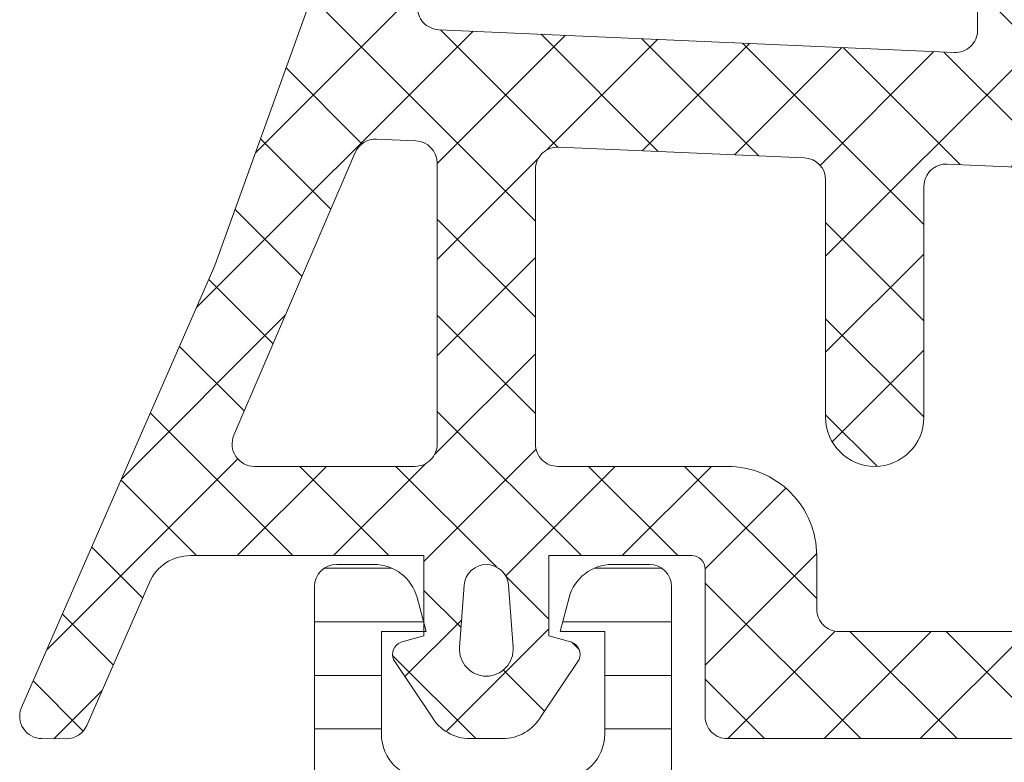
# Model space of a CAD drawing. Header units: millimetres. Extents: x 144573 to 336993, y 74252 to 247042.
# Tile 83 of 256: x 146744 to 146766, y 190091 to 190108. Entities that reach past the tile are written whole.
import ezdxf

# ---------------------------------------------------------------- set-up
doc = ezdxf.new("R2010")
doc.units = ezdxf.units.MM
doc.layers.add('FASÁDA DETAILNÍ', color=255, linetype='Continuous', lineweight=0)
pattern_1 = [(135, (147661.4800355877, 196355.2586091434), (-1.077630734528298, -1.077630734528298), []), (225, (147661.4800355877, 196355.2586091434), (1.077630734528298, -1.077630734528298), [])]

msp = doc.modelspace()

# ---------------------------------------------------------------- hatches: boundary and pattern name
at = {"layer": 'FASÁDA DETAILNÍ'}
h = msp.add_hatch(dxfattribs=at)
h.set_pattern_fill('ANSI37', color=256, scale=0.48, angle=90, style=0)
h.set_pattern_definition(pattern_1)
edge = h.paths.add_edge_path(flags=16)
edge.add_line((146755.2606767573, 190095.0942249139), (146755.3604207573, 190093.7013709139))
edge.add_arc((146754.7619538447, 190093.6585134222), 0.5999995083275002, -90.00000835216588, 4.096080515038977, ccw=False)
edge.add_arc((146754.7619536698, 190093.6585134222), 0.5999995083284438, 175.9039194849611, 270.0000083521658, ccw=False)
edge.add_line((146754.1634867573, 190093.7013709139), (146754.2632307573, 190095.0942249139))
edge.add_arc((146754.7619537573, 190095.0585104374), 0.500000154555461, 4.096064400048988, 175.9039355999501, ccw=False)
edge = h.paths.add_edge_path(flags=16)
edge.add_arc((146753.1619571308, 190098.2585185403), 0.4999996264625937, -90.00004280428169, 4.28042947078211e-05, ccw=False)
edge.add_line((146753.1619567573, 190097.7585189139), (146749.5682717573, 190097.7585189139))
edge.add_arc((146749.5682717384, 190098.2585192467), 0.5000003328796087, 156.7819733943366, 270.0000021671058, ccw=False)
edge.add_line((146749.1087657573, 190098.4556349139), (146751.8246437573, 190104.7867369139))
edge.add_arc((146752.2841491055, 190104.5896209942), 0.4999998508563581, 87.49988936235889, 156.7819182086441, ccw=False)
edge.add_line((146752.3059597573, 190105.0891449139), (146753.1837667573, 190105.0508189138))
edge.add_arc((146753.161957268, 190104.5512953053), 0.4999994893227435, -4.4856929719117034e-05, 87.50002088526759, ccw=False)
edge.add_line((146753.6619567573, 190104.5512949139), (146753.6619567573, 190098.2585189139))
edge = h.paths.add_edge_path(flags=16)
edge.add_line((146778.7158757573, 190103.6666809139), (146782.8645457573, 190094.7698279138))
edge.add_arc((146782.4113920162, 190094.5585187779), 0.4999998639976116, -90.00002967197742, 25.000007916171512, ccw=False)
edge.add_line((146782.4113917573, 190094.0585189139), (146773.0619567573, 190094.0585189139))
edge.add_arc((146773.0619563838, 190094.5585185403), 0.49999962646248, 179.9999571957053, 270.0000428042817, ccw=False)
edge.add_line((146772.5619567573, 190094.5585189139), (146772.5619567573, 190103.6824419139))
edge.add_arc((146773.0619568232, 190103.6824417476), 0.5000000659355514, 87.49997275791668, 179.999980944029, ccw=False)
edge.add_line((146773.0837667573, 190104.1819659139), (146778.2845307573, 190103.9548959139))
edge.add_arc((146778.2627210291, 190103.455370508), 0.500001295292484, 25.000091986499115, 87.50000252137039, ccw=False)
edge = h.paths.add_edge_path(flags=16)
edge.add_arc((146769.8619571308, 190094.5585185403), 0.4999996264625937, -90.00004280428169, 4.28042947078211e-05, ccw=False)
edge.add_line((146769.8619567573, 190094.0585189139), (146762.6619567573, 190094.0585189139))
edge.add_arc((146762.6619563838, 190094.5585185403), 0.49999962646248, 179.9999571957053, 270.0000428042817, ccw=False)
edge.add_line((146762.1619567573, 190094.5585189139), (146762.1619567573, 190095.7585189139))
edge.add_arc((146760.1619582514, 190095.758520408), 1.999998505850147, 359.9999571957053, 450.0000428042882)
edge.add_line((146760.1619567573, 190097.7585189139), (146756.3619567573, 190097.7585189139))
edge.add_arc((146756.3619563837, 190098.2585185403), 0.49999962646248, 179.9999571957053, 270.0000428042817, ccw=False)
edge.add_line((146755.8619567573, 190098.2585189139), (146755.8619567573, 190104.4115799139))
edge.add_arc((146756.3619568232, 190104.4115797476), 0.5000000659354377, 87.49997275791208, 179.9999809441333, ccw=False)
edge.add_line((146756.3837667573, 190104.9111039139), (146761.8837667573, 190104.6709689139))
edge.add_arc((146761.861957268, 190104.1714453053), 0.4999994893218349, -4.4857033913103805e-05, 87.50002088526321, ccw=False)
edge.add_line((146762.3619567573, 190104.1714449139), (146762.3619567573, 190098.8585189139))
edge.add_arc((146763.4619567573, 190098.8585189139), 1.100000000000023, 180, 360)
edge.add_line((146764.5619567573, 190098.8585189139), (146764.5619567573, 190104.0317299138))
edge.add_arc((146765.0619568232, 190104.0317297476), 0.5000000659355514, 87.49997275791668, 179.999980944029, ccw=False)
edge.add_line((146765.0837667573, 190104.5312539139), (146769.8837667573, 190104.3216809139))
edge.add_arc((146769.861957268, 190103.8221573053), 0.4999994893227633, -4.4857033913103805e-05, 87.50002088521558, ccw=False)
edge.add_line((146770.3619567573, 190103.8221569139), (146770.3619567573, 190094.5585189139))
edge = h.paths.add_edge_path()
edge.add_line((146785.0750097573, 190095.9449759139), (146780.9771607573, 190104.7328419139))
edge.add_ellipse((146778.2582353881, 190103.4649844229), major_axis=(-3.000002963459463, 0), ratio=1, start_angle=205.0000306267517, end_angle=267.4999411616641)
edge.add_line((146778.3890967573, 190106.4621319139), (146777.7401467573, 190106.4904659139))
edge.add_ellipse((146777.7619562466, 190106.9899895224), major_axis=(-0.4999994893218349, 0), ratio=1, start_angle=-4.4857033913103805e-05, end_angle=87.50002088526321, ccw=False)
edge.add_line((146777.2619567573, 190106.9899899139), (146777.2619567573, 190107.9585189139))
edge.add_ellipse((146777.161956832, 190107.9585189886), major_axis=(-0.09999992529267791, 0), ratio=1, start_angle=179.9999571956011, end_angle=270.0000428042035)
edge.add_line((146777.1619567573, 190108.0585189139), (146776.5619567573, 190108.0585189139))
edge.add_ellipse((146776.5619566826, 190107.9585189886), major_axis=(-0.09999992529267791, 0), ratio=1, start_angle=-90.00004280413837, end_angle=4.280439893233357e-05)
edge.add_line((146776.4619567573, 190107.9585189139), (146776.4619567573, 190107.0554809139))
edge.add_ellipse((146775.9619566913, 190107.0554810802), major_axis=(-0.5000000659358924, 0), ratio=1, start_angle=87.49997275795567, end_angle=179.9999809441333, ccw=False)
edge.add_line((146775.9401467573, 190106.5559569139), (146767.0398527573, 190106.9497949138))
edge.add_ellipse((146767.0619568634, 190107.4493061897), major_axis=(-0.5000001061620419, 0), ratio=1, start_angle=-8.298705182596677e-05, end_angle=87.46623077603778, ccw=False)
edge.add_line((146766.5619567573, 190107.4493069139), (146766.5619567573, 190108.0585189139))
edge.add_ellipse((146766.461956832, 190108.0585189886), major_axis=(-0.09999992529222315, 0), ratio=1, start_angle=179.9999571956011, end_angle=270.000042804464)
edge.add_line((146766.4619567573, 190108.1585189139), (146765.8619567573, 190108.1585189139))
edge.add_ellipse((146765.8619566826, 190108.0585189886), major_axis=(-0.09999992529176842, 0), ratio=1, start_angle=-90.00004280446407, end_angle=4.280439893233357e-05)
edge.add_line((146765.7619567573, 190108.0585189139), (146765.7619567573, 190107.5289569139))
edge.add_ellipse((146765.2619562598, 190107.5289566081), major_axis=(-0.5000004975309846, 0), ratio=1, start_angle=87.46630200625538, end_angle=180.0000350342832, ccw=False)
edge.add_line((146765.2398527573, 190107.0294449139), (146753.6996277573, 190107.5401009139))
edge.add_ellipse((146753.7214372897, 190108.0396255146), major_axis=(-0.5000004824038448, 0), ratio=1, start_angle=-3.2170573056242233, end_angle=87.50002091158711, ccw=False)
edge.add_line((146753.2222247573, 190108.0676849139), (146753.5107877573, 190113.2014279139))
edge.add_ellipse((146753.9212057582, 190113.0858724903), major_axis=(-0.4263754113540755, 0), ratio=1, start_angle=200.7589723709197, end_angle=344.275145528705, ccw=False)
edge.add_line((146754.3199007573, 190113.2369959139), (146754.3186607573, 190113.0043929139))
edge.add_line((146754.3186607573, 190113.0043929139), (146754.0205227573, 190111.1218139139))
edge.add_line((146754.0205227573, 190111.1218139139), (146754.4209487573, 190108.2725289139))
edge.add_ellipse((146754.7180293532, 190108.3142795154), major_axis=(-0.2999999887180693, 0), ratio=1, start_angle=7.999744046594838, end_angle=124.5977463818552)
edge.add_ellipse((146753.1849159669, 190110.536850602), major_axis=(-3.000047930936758, 0), ratio=1, start_angle=124.5976412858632, end_angle=198.0084245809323)
edge.add_line((146756.0379947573, 190111.4643359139), (146755.4044187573, 190113.7192269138))
edge.add_ellipse((146754.6292062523, 190113.5582973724), major_axis=(-0.7917403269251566, 0), ratio=1, start_angle=191.7276897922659, end_angle=263.2016537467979)
edge.add_line((146754.7229287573, 190114.3444709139), (146753.6647187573, 190114.3456919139))
edge.add_ellipse((146753.7938429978, 190113.1666056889), major_axis=(-1.186135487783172, 0), ratio=1, start_angle=276.249678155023, end_angle=341.3444235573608)
edge.add_line((146752.6700287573, 190113.5460249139), (146751.5756957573, 190110.3046849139))
edge.add_line((146751.5756957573, 190110.3046849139), (146748.6859177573, 190102.2548899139))
edge.add_line((146748.6859177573, 190102.2548899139), (146744.3531087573, 190092.3570129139))
edge.add_ellipse((146744.812117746, 190092.1587428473), major_axis=(-0.5000002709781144, 0), ratio=1, start_angle=-23.3620494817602, end_angle=89.93342362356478)
edge.add_line((146744.8115367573, 190091.6587429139), (146745.3582377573, 190091.6581079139))
edge.add_ellipse((146745.3588180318, 190092.1581080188), major_axis=(-0.50000044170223, 0), ratio=1, start_angle=89.93350548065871, end_angle=156.0791754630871)
edge.add_line((146745.8158717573, 190091.9553709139), (146747.2176277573, 190095.1593739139))
edge.add_ellipse((146748.1337688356, 190094.7585195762), major_axis=(-0.9999993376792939, 0), ratio=1, start_angle=269.99994718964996, end_angle=336.36838527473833, ccw=False)
edge.add_line((146748.1337697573, 190095.7585189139), (146753.3617117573, 190095.7585189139))
edge.add_line((146753.3617117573, 190095.7585189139), (146753.3617207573, 190093.9590399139))
edge.add_line((146753.3617207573, 190093.9590399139), (146752.8469197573, 190093.8210979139))
edge.add_ellipse((146752.9616850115, 190093.5439438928), major_axis=(-0.2999756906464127, 0), ratio=1, start_angle=-67.50629973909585, end_angle=22.50356669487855)
edge.add_line((146752.6845507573, 190093.4291309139), (146753.5337177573, 190092.1590039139))
edge.add_ellipse((146754.3995819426, 190092.6587246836), major_axis=(-0.9997207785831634, 0), ratio=1, start_angle=29.99076069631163, end_angle=90.00761184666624)
edge.add_line((146754.3997147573, 190091.6590039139), (146755.1240757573, 190091.6590349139))
edge.add_ellipse((146755.1238677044, 190092.658772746), major_axis=(-0.9997378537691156, 0), ratio=1, start_angle=90.01192367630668, end_angle=150.0086750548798)
edge.add_line((146755.9897417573, 190092.1590349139), (146756.8389087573, 190093.4291309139))
edge.add_ellipse((146756.5617612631, 190093.5439428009), major_axis=(-0.2999875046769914, 0), ratio=1, start_angle=157.4975938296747, end_angle=247.5013961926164)
edge.add_line((146756.6765547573, 190093.8210979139), (146756.1617387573, 190093.9590699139))
edge.add_line((146756.1617387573, 190093.9590699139), (146756.1617307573, 190095.7585189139))
edge.add_line((146756.1617307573, 190095.7585189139), (146759.3619577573, 190095.7585189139))
edge.add_ellipse((146759.3619579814, 190095.458519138), major_axis=(-0.2999997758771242, 0), ratio=1, start_angle=179.9999571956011, end_angle=270.0000428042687, ccw=False)
edge.add_line((146759.6619577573, 190095.4585189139), (146759.6619577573, 190092.1585229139))
edge.add_ellipse((146760.1619573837, 190092.1585225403), major_axis=(-0.4999996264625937, 0), ratio=1, start_angle=-4.280429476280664e-05, end_angle=90.00004280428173)
edge.add_line((146760.1619577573, 190091.6585229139), (146787.0595797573, 190091.6585229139))
edge.add_line((146787.0595797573, 190091.6585229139), (146787.9546977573, 190093.2089149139))
edge.add_ellipse((146787.5216852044, 190093.4589149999), major_axis=(-0.4999999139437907, 0), ratio=1, start_angle=149.999982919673, end_angle=269.9999366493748)
edge.add_line((146787.5216857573, 190093.9589149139), (146787.5216857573, 190095.6562859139))
edge.add_line((146787.5216857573, 190095.6562859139), (146785.5281637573, 190095.6562859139))
edge.add_ellipse((146785.5281634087, 190096.1562861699), major_axis=(-0.5000002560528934, 0), ratio=1, start_angle=25.0001285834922, end_angle=90.00003995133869, ccw=False)
h = msp.add_hatch(dxfattribs=at)
h.set_pattern_fill('ANSI37', color=256, scale=0.48, angle=90, style=0)
h.set_pattern_definition(pattern_1)
edge = h.paths.add_edge_path(flags=16)
edge.add_line((146755.2606767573, 190095.0942247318), (146755.3604207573, 190093.7013707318))
edge.add_arc((146754.7619538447, 190093.6585132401), 0.5999995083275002, -90.00000835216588, 4.096080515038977, ccw=False)
edge.add_arc((146754.7619536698, 190093.6585132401), 0.5999995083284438, 175.9039194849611, 270.0000083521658, ccw=False)
edge.add_line((146754.1634867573, 190093.7013707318), (146754.2632307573, 190095.0942247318))
edge.add_arc((146754.7619537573, 190095.0585102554), 0.500000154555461, 4.096064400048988, 175.9039355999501, ccw=False)
edge = h.paths.add_edge_path(flags=16)
edge.add_arc((146753.1619571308, 190098.2585183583), 0.4999996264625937, -90.00004280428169, 4.28042947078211e-05, ccw=False)
edge.add_line((146753.1619567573, 190097.7585187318), (146749.5682717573, 190097.7585187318))
edge.add_arc((146749.5682717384, 190098.2585190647), 0.5000003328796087, 156.7819733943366, 270.0000021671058, ccw=False)
edge.add_line((146749.1087657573, 190098.4556347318), (146751.8246437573, 190104.7867367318))
edge.add_arc((146752.2841491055, 190104.5896208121), 0.4999998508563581, 87.49988936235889, 156.7819182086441, ccw=False)
edge.add_line((146752.3059597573, 190105.0891447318), (146753.1837667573, 190105.0508187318))
edge.add_arc((146753.161957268, 190104.5512951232), 0.4999994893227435, -4.4856929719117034e-05, 87.50002088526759, ccw=False)
edge.add_line((146753.6619567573, 190104.5512947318), (146753.6619567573, 190098.2585187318))
edge = h.paths.add_edge_path(flags=16)
edge.add_line((146778.7158757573, 190103.6666807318), (146782.8645457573, 190094.7698277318))
edge.add_arc((146782.4113920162, 190094.5585185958), 0.4999998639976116, -90.00002967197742, 25.000007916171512, ccw=False)
edge.add_line((146782.4113917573, 190094.0585187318), (146773.0619567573, 190094.0585187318))
edge.add_arc((146773.0619563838, 190094.5585183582), 0.49999962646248, 179.9999571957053, 270.0000428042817, ccw=False)
edge.add_line((146772.5619567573, 190094.5585187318), (146772.5619567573, 190103.6824417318))
edge.add_arc((146773.0619568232, 190103.6824415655), 0.5000000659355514, 87.49997275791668, 179.999980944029, ccw=False)
edge.add_line((146773.0837667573, 190104.1819657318), (146778.2845307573, 190103.9548957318))
edge.add_arc((146778.2627210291, 190103.455370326), 0.500001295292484, 25.000091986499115, 87.50000252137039, ccw=False)
edge = h.paths.add_edge_path(flags=16)
edge.add_arc((146769.8619571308, 190094.5585183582), 0.4999996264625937, -90.00004280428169, 4.28042947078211e-05, ccw=False)
edge.add_line((146769.8619567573, 190094.0585187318), (146762.6619567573, 190094.0585187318))
edge.add_arc((146762.6619563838, 190094.5585183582), 0.49999962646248, 179.9999571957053, 270.0000428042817, ccw=False)
edge.add_line((146762.1619567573, 190094.5585187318), (146762.1619567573, 190095.7585187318))
edge.add_arc((146760.1619582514, 190095.7585202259), 1.999998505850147, 359.9999571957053, 450.0000428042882)
edge.add_line((146760.1619567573, 190097.7585187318), (146756.3619567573, 190097.7585187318))
edge.add_arc((146756.3619563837, 190098.2585183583), 0.49999962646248, 179.9999571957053, 270.0000428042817, ccw=False)
edge.add_line((146755.8619567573, 190098.2585187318), (146755.8619567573, 190104.4115797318))
edge.add_arc((146756.3619568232, 190104.4115795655), 0.5000000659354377, 87.49997275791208, 179.9999809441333, ccw=False)
edge.add_line((146756.3837667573, 190104.9111037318), (146761.8837667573, 190104.6709687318))
edge.add_arc((146761.861957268, 190104.1714451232), 0.4999994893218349, -4.4857033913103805e-05, 87.50002088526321, ccw=False)
edge.add_line((146762.3619567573, 190104.1714447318), (146762.3619567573, 190098.8585187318))
edge.add_arc((146763.4619567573, 190098.8585187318), 1.100000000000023, 180, 360)
edge.add_line((146764.5619567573, 190098.8585187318), (146764.5619567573, 190104.0317297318))
edge.add_arc((146765.0619568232, 190104.0317295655), 0.5000000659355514, 87.49997275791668, 179.999980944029, ccw=False)
edge.add_line((146765.0837667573, 190104.5312537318), (146769.8837667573, 190104.3216807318))
edge.add_arc((146769.861957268, 190103.8221571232), 0.4999994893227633, -4.4857033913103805e-05, 87.50002088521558, ccw=False)
edge.add_line((146770.3619567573, 190103.8221567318), (146770.3619567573, 190094.5585187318))
edge = h.paths.add_edge_path()
edge.add_line((146785.0750097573, 190095.9449757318), (146780.9771607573, 190104.7328417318))
edge.add_ellipse((146778.2582353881, 190103.4649842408), major_axis=(-3.000002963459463, 0), ratio=1, start_angle=205.0000306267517, end_angle=267.4999411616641)
edge.add_line((146778.3890967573, 190106.4621317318), (146777.7401467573, 190106.4904657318))
edge.add_ellipse((146777.7619562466, 190106.9899893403), major_axis=(-0.4999994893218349, 0), ratio=1, start_angle=-4.4857033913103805e-05, end_angle=87.50002088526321, ccw=False)
edge.add_line((146777.2619567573, 190106.9899897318), (146777.2619567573, 190107.9585187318))
edge.add_ellipse((146777.161956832, 190107.9585188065), major_axis=(-0.09999992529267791, 0), ratio=1, start_angle=179.9999571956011, end_angle=270.0000428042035)
edge.add_line((146777.1619567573, 190108.0585187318), (146776.5619567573, 190108.0585187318))
edge.add_ellipse((146776.5619566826, 190107.9585188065), major_axis=(-0.09999992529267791, 0), ratio=1, start_angle=-90.00004280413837, end_angle=4.280439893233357e-05)
edge.add_line((146776.4619567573, 190107.9585187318), (146776.4619567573, 190107.0554807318))
edge.add_ellipse((146775.9619566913, 190107.0554808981), major_axis=(-0.5000000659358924, 0), ratio=1, start_angle=87.49997275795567, end_angle=179.9999809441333, ccw=False)
edge.add_line((146775.9401467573, 190106.5559567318), (146767.0398527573, 190106.9497947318))
edge.add_ellipse((146767.0619568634, 190107.4493060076), major_axis=(-0.5000001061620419, 0), ratio=1, start_angle=-8.298705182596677e-05, end_angle=87.46623077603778, ccw=False)
edge.add_line((146766.5619567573, 190107.4493067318), (146766.5619567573, 190108.0585187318))
edge.add_ellipse((146766.461956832, 190108.0585188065), major_axis=(-0.09999992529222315, 0), ratio=1, start_angle=179.9999571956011, end_angle=270.000042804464)
edge.add_line((146766.4619567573, 190108.1585187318), (146765.8619567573, 190108.1585187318))
edge.add_ellipse((146765.8619566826, 190108.0585188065), major_axis=(-0.09999992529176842, 0), ratio=1, start_angle=-90.00004280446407, end_angle=4.280439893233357e-05)
edge.add_line((146765.7619567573, 190108.0585187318), (146765.7619567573, 190107.5289567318))
edge.add_ellipse((146765.2619562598, 190107.528956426), major_axis=(-0.5000004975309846, 0), ratio=1, start_angle=87.46630200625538, end_angle=180.0000350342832, ccw=False)
edge.add_line((146765.2398527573, 190107.0294447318), (146753.6996277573, 190107.5401007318))
edge.add_ellipse((146753.7214372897, 190108.0396253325), major_axis=(-0.5000004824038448, 0), ratio=1, start_angle=-3.2170573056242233, end_angle=87.50002091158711, ccw=False)
edge.add_line((146753.2222247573, 190108.0676847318), (146753.5107877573, 190113.2014277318))
edge.add_ellipse((146753.9212057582, 190113.0858723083), major_axis=(-0.4263754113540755, 0), ratio=1, start_angle=200.7589723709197, end_angle=344.275145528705, ccw=False)
edge.add_line((146754.3199007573, 190113.2369957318), (146754.3186607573, 190113.0043927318))
edge.add_line((146754.3186607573, 190113.0043927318), (146754.0205227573, 190111.1218137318))
edge.add_line((146754.0205227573, 190111.1218137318), (146754.4209487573, 190108.2725287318))
edge.add_ellipse((146754.7180293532, 190108.3142793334), major_axis=(-0.2999999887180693, 0), ratio=1, start_angle=7.999744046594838, end_angle=124.5977463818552)
edge.add_ellipse((146753.1849159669, 190110.5368504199), major_axis=(-3.000047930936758, 0), ratio=1, start_angle=124.5976412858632, end_angle=198.0084245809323)
edge.add_line((146756.0379947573, 190111.4643357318), (146755.4044187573, 190113.7192267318))
edge.add_ellipse((146754.6292062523, 190113.5582971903), major_axis=(-0.7917403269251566, 0), ratio=1, start_angle=191.7276897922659, end_angle=263.2016537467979)
edge.add_line((146754.7229287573, 190114.3444707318), (146753.6647187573, 190114.3456917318))
edge.add_ellipse((146753.7938429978, 190113.1666055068), major_axis=(-1.186135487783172, 0), ratio=1, start_angle=276.249678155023, end_angle=341.3444235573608)
edge.add_line((146752.6700287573, 190113.5460247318), (146751.5756957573, 190110.3046847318))
edge.add_line((146751.5756957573, 190110.3046847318), (146748.6859177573, 190102.2548897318))
edge.add_line((146748.6859177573, 190102.2548897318), (146744.3531087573, 190092.3570127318))
edge.add_ellipse((146744.812117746, 190092.1587426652), major_axis=(-0.5000002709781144, 0), ratio=1, start_angle=-23.3620494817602, end_angle=89.93342362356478)
edge.add_line((146744.8115367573, 190091.6587427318), (146745.3582377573, 190091.6581077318))
edge.add_ellipse((146745.3588180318, 190092.1581078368), major_axis=(-0.50000044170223, 0), ratio=1, start_angle=89.93350548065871, end_angle=156.0791754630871)
edge.add_line((146745.8158717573, 190091.9553707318), (146747.2176277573, 190095.1593737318))
edge.add_ellipse((146748.1337688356, 190094.7585193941), major_axis=(-0.9999993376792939, 0), ratio=1, start_angle=269.99994718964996, end_angle=336.36838527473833, ccw=False)
edge.add_line((146748.1337697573, 190095.7585187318), (146753.3617117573, 190095.7585187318))
edge.add_line((146753.3617117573, 190095.7585187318), (146753.3617207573, 190093.9590397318))
edge.add_line((146753.3617207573, 190093.9590397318), (146752.8469197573, 190093.8210977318))
edge.add_ellipse((146752.9616850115, 190093.5439437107), major_axis=(-0.2999756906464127, 0), ratio=1, start_angle=-67.50629973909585, end_angle=22.50356669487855)
edge.add_line((146752.6845507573, 190093.4291307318), (146753.5337177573, 190092.1590037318))
edge.add_ellipse((146754.3995819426, 190092.6587245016), major_axis=(-0.9997207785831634, 0), ratio=1, start_angle=29.99076069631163, end_angle=90.00761184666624)
edge.add_line((146754.3997147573, 190091.6590037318), (146755.1240757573, 190091.6590347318))
edge.add_ellipse((146755.1238677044, 190092.6587725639), major_axis=(-0.9997378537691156, 0), ratio=1, start_angle=90.01192367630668, end_angle=150.0086750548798)
edge.add_line((146755.9897417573, 190092.1590347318), (146756.8389087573, 190093.4291307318))
edge.add_ellipse((146756.5617612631, 190093.5439426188), major_axis=(-0.2999875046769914, 0), ratio=1, start_angle=157.4975938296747, end_angle=247.5013961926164)
edge.add_line((146756.6765547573, 190093.8210977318), (146756.1617387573, 190093.9590697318))
edge.add_line((146756.1617387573, 190093.9590697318), (146756.1617307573, 190095.7585187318))
edge.add_line((146756.1617307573, 190095.7585187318), (146759.3619577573, 190095.7585187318))
edge.add_ellipse((146759.3619579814, 190095.4585189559), major_axis=(-0.2999997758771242, 0), ratio=1, start_angle=179.9999571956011, end_angle=270.0000428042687, ccw=False)
edge.add_line((146759.6619577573, 190095.4585187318), (146759.6619577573, 190092.1585227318))
edge.add_ellipse((146760.1619573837, 190092.1585223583), major_axis=(-0.4999996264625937, 0), ratio=1, start_angle=-4.280429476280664e-05, end_angle=90.00004280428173)
edge.add_line((146760.1619577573, 190091.6585227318), (146787.0595797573, 190091.6585227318))
edge.add_line((146787.0595797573, 190091.6585227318), (146787.9546977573, 190093.2089147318))
edge.add_ellipse((146787.5216852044, 190093.4589148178), major_axis=(-0.4999999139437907, 0), ratio=1, start_angle=149.999982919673, end_angle=269.9999366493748)
edge.add_line((146787.5216857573, 190093.9589147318), (146787.5216857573, 190095.6562857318))
edge.add_line((146787.5216857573, 190095.6562857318), (146785.5281637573, 190095.6562857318))
edge.add_ellipse((146785.5281634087, 190096.1562859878), major_axis=(-0.5000002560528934, 0), ratio=1, start_angle=25.0001285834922, end_angle=90.00003995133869, ccw=False)
h = msp.add_hatch(dxfattribs=at)
h.set_pattern_fill('LINIE', color=256, scale=1.2, angle=-1.272221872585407e-14, style=0)
h.set_pattern_definition([(360, (146745.5373407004, 190071.4755567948), (2.939128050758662e-16, 1.2), [])])
edge = h.paths.add_edge_path()
edge.add_arc((146749.0720370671, 190089.4493292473), 0.3000000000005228, 269.9979247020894, 359.9979247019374)
edge.add_line((146749.3720370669, 190089.4493183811), (146749.3720656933, 190090.2596497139))
edge.add_arc((146749.8720630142, 190090.2596342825), 0.4999973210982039, 89.99761772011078, 179.9982316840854, ccw=False)
edge.add_line((146749.8720838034, 190090.7596316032), (146750.7131560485, 190090.7609521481))
edge.add_arc((146750.7131560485, 190090.9609521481), 0.1999999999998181, 269.9999999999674, 360)
edge.add_line((146750.9131560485, 190090.9609521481), (146750.9131560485, 190095.0609521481))
edge.add_arc((146751.4131560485, 190095.0609521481), 0.5, 90, 180, ccw=False)
edge.add_line((146751.4131560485, 190095.5609521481), (146752.2439052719, 190095.5609521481))
edge.add_arc((146752.2439052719, 190094.5609521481), 1, 15.000000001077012, 89.99999999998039, ccw=False)
edge.add_line((146753.2098310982, 190094.8197711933), (146753.4131560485, 190094.0609521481))
edge.add_line((146753.4131560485, 190094.0609521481), (146752.4131560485, 190094.0609521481))
edge.add_line((146752.4131560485, 190094.0609521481), (146752.4131560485, 190091.7609521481))
edge.add_arc((146753.4172825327, 190091.7626613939), 1.004127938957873, 180.0975300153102, 269.7659122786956)
edge.add_line((146753.4131800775, 190090.7585418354), (146756.4130584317, 190090.7585418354))
edge.add_arc((146756.4090300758, 190091.762661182), 1.004127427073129, 270.2298596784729, 359.9024820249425)
edge.add_line((146757.4131560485, 190091.7609521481), (146757.4131560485, 190094.0609521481))
edge.add_line((146757.4131560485, 190094.0609521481), (146756.4131560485, 190094.0609521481))
edge.add_line((146756.4131560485, 190094.0609521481), (146756.6164809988, 190094.8197711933))
edge.add_arc((146757.5824068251, 190094.5609521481), 0.999999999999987, 90, 164.9999999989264, ccw=False)
edge.add_line((146757.5824068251, 190095.5609521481), (146758.4131560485, 190095.5609521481))
edge.add_arc((146758.4131560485, 190095.0609521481), 0.5, 0, 90, ccw=False)
edge.add_line((146758.9131560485, 190095.0609521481), (146758.9131560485, 190090.9609521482))
edge.add_arc((146759.1173291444, 190090.962680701), 0.2041804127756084, 180.4850610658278, 268.8441310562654)
edge.add_line((146759.1132103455, 190090.7585418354), (146784.9545771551, 190090.7585189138))
edge.add_arc((146784.9545617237, 190090.258521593), 0.4999973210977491, -0.002382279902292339, 89.9982316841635, ccw=False)
edge.add_line((146785.4545590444, 190090.2585008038), (146785.4545304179, 190089.448169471))
edge.add_arc((146785.7545304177, 190089.4481586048), 0.2999999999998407, 179.9979247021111, 269.9979247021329)
edge.add_line((146785.7545195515, 190089.1481586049), (146788.1545179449, 190089.1484036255))
edge.add_arc((146788.1545024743, 190088.6484076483), 0.4999959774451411, -0.002377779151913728, 89.99822718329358, ccw=False)
edge.add_line((146788.6544984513, 190088.6483868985), (146788.6543718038, 190085.1718454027))
edge.add_arc((146787.6645588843, 190085.3141919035), 0.9999960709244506, 237.270908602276, 351.8163166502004, ccw=False)
edge.add_line((146787.1238934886, 190084.4729588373), (146784.8402843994, 190085.7915112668))
edge.add_arc((146784.5902687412, 190085.3585076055), 0.4999999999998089, 59.99792810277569, 89.9978647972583)
edge.add_line((146784.5902873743, 190085.8585076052), (146750.2360186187, 190085.8595939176))
edge.add_arc((146750.2360010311, 190085.3595939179), 0.5000000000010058, 89.99798460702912, 119.9979213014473)
edge.add_line((146749.986016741, 190085.7926156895), (146747.7023121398, 190084.4742286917))
edge.add_arc((146747.1617076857, 190085.3155009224), 0.9999960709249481, 188.1795327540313, 302.7249408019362, ccw=False)
edge.add_line((146746.171884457, 190085.1732261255), (146746.1720111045, 190088.6497676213))
edge.add_arc((146746.6720070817, 190088.6497521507), 0.4999959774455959, 89.9976222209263, 179.9982271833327, ccw=False)
edge.add_line((146746.6720278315, 190089.1497481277), (146749.0720262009, 190089.1493292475))
edge = h.paths.add_edge_path(flags=16)
edge.add_line((146773.2631498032, 190088.9590536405), (146773.2631498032, 190087.6590595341))
edge.add_arc((146773.7631461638, 190087.6590558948), 0.4999963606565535, 179.9995829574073, 270.0004170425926)
edge.add_line((146773.7631498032, 190087.1590595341), (146782.6131436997, 190087.1590595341))
edge.add_arc((146782.613147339, 190087.6590558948), 0.4999963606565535, 269.9995829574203, 360.0004170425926)
edge.add_line((146783.1131436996, 190087.6590595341), (146783.1131436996, 190088.9590536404))
edge.add_arc((146782.6131436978, 190088.9590702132), 0.5000000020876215, 359.9981008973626, 449.9999997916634)
edge.add_line((146782.6131436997, 190089.4590702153), (146773.7631498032, 190089.4590702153))
edge.add_arc((146773.763149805, 190088.9590702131), 0.5000000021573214, 90.00000021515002, 180.0018990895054)
edge = h.paths.add_edge_path(flags=16)
edge.add_arc((146763.0631437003, 190088.9590702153), 0.5, 89.99999999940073, 180)
edge.add_line((146762.5631437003, 190088.9590702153), (146762.5631437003, 190087.6590595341))
edge.add_arc((146763.0631437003, 190087.6590595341), 0.5, 180, 270.0000000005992)
edge.add_line((146763.0631437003, 190087.1590595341), (146771.7631498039, 190087.1590595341))
edge.add_arc((146771.7631498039, 190087.6590595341), 0.5, 270.0000000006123, 359.9999999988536)
edge.add_line((146772.2631498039, 190087.6590595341), (146772.2631498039, 190088.9590702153))
edge.add_arc((146771.7631498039, 190088.9590702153), 0.4999999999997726, 359.9999999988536, 449.9999999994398)
edge.add_line((146771.7631498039, 190089.4590702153), (146763.0631437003, 190089.4590702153))
edge = h.paths.add_edge_path(flags=16)
edge.add_arc((146761.0631473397, 190087.6590558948), 0.4999963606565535, 269.9995829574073, 360.0004170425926)
edge.add_line((146761.5631437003, 190087.6590595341), (146761.5631437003, 190088.9590536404))
edge.add_arc((146761.0631436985, 190088.9590702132), 0.5000000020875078, 359.9981008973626, 449.9999997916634)
edge.add_line((146761.0631437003, 190089.4590702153), (146752.213134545, 190089.4590702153))
edge.add_arc((146752.213134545, 190088.9590854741), 0.4999847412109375, 89.99999999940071, 180)
edge.add_line((146751.7131498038, 190088.9590854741), (146751.7131498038, 190087.6590747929))
edge.add_arc((146752.2131650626, 190087.6590747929), 0.5000152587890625, 180, 270.0000000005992)
edge.add_line((146752.2131650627, 190087.1590595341), (146761.0631437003, 190087.1590595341))

# ---------------------------------------------------------------- linework, layer by layer
at = {"layer": 'FASÁDA DETAILNÍ', "extrusion": (0, 0, -1)}
for points in [[(-146751.5756957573, 190110.3046849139), (-146748.6859177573, 190102.2548899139), (-146744.3531087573, 190092.3570129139), (-146744.3531087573, 190092.3570129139, -0.538982), (-146744.8115367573, 190091.6587429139), (-146745.3582377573, 190091.6581079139), (-146745.3582377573, 190091.6581079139, -0.296905), (-146745.8158717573, 190091.9553709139), (-146747.2176277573, 190095.1593739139), (-146747.2176277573, 190095.1593739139, 0.297963), (-146748.1337697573, 190095.7585189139), (-146753.3617117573, 190095.7585189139), (-146753.3617207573, 190093.9590399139), (-146752.8469197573, 190093.8210979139), (-146752.8469197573, 190093.8210979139, -0.414264), (-146752.6845507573, 190093.4291309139), (-146753.5337177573, 190092.1590039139), (-146753.5337177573, 190092.1590039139, -0.268028), (-146754.3997147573, 190091.6590039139), (-146755.1240757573, 190091.6590349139), (-146755.1240757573, 190091.6590349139, -0.267934), (-146755.9897417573, 190092.1590349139), (-146756.8389087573, 190093.4291309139), (-146756.8389087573, 190093.4291309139, -0.414233), (-146756.6765547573, 190093.8210979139), (-146756.1617387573, 190093.9590699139), (-146756.1617307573, 190095.7585189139), (-146759.3619577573, 190095.7585189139), (-146759.3619577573, 190095.7585189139, 0.414214), (-146759.6619577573, 190095.4585189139), (-146759.6619577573, 190092.1585229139), (-146759.6619577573, 190092.1585229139, -0.414214), (-146760.1619577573, 190091.6585229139), (-146787.0595797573, 190091.6585229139)], [(-146751.5756957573, 190110.3046847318), (-146748.6859177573, 190102.2548897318), (-146744.3531087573, 190092.3570127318), (-146744.3531087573, 190092.3570127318, -0.538982), (-146744.8115367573, 190091.6587427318), (-146745.3582377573, 190091.6581077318), (-146745.3582377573, 190091.6581077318, -0.296905), (-146745.8158717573, 190091.9553707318), (-146747.2176277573, 190095.1593737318), (-146747.2176277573, 190095.1593737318, 0.297963), (-146748.1337697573, 190095.7585187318), (-146753.3617117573, 190095.7585187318), (-146753.3617207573, 190093.9590397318), (-146752.8469197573, 190093.8210977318), (-146752.8469197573, 190093.8210977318, -0.414264), (-146752.6845507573, 190093.4291307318), (-146753.5337177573, 190092.1590037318), (-146753.5337177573, 190092.1590037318, -0.268028), (-146754.3997147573, 190091.6590037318), (-146755.1240757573, 190091.6590347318), (-146755.1240757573, 190091.6590347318, -0.267934), (-146755.9897417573, 190092.1590347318), (-146756.8389087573, 190093.4291307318), (-146756.8389087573, 190093.4291307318, -0.414233), (-146756.6765547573, 190093.8210977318), (-146756.1617387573, 190093.9590697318), (-146756.1617307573, 190095.7585187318), (-146759.3619577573, 190095.7585187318), (-146759.3619577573, 190095.7585187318, 0.414214), (-146759.6619577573, 190095.4585187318), (-146759.6619577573, 190092.1585227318), (-146759.6619577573, 190092.1585227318, -0.414214), (-146760.1619577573, 190091.6585227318), (-146787.0595797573, 190091.6585227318)], [(-146765.7619567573, 190108.0585189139), (-146765.7619567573, 190107.5289569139), (-146765.7619567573, 190107.5289569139, 0.427226), (-146765.2398527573, 190107.0294449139), (-146753.6996277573, 190107.5401009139), (-146753.6996277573, 190107.5401009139, 0.417884), (-146753.2222247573, 190108.0676849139)], [(-146765.7619567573, 190108.0585187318), (-146765.7619567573, 190107.5289567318), (-146765.7619567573, 190107.5289567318, 0.427226), (-146765.2398527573, 190107.0294447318), (-146753.6996277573, 190107.5401007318), (-146753.6996277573, 190107.5401007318, 0.417884), (-146753.2222247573, 190108.0676847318)]]:
    msp.add_lwpolyline(points, format="xyb", dxfattribs=at)
at = {"layer": 'FASÁDA DETAILNÍ'}
for points in [[(146753.6619567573, 190098.2585189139, -0.414214), (146753.1619567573, 190097.7585189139), (146749.5682717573, 190097.7585189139), (146749.5682717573, 190097.7585189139, -0.538546), (146749.1087657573, 190098.4556349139), (146751.8246437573, 190104.7867369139), (146751.8246437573, 190104.7867369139, -0.311858), (146752.3059597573, 190105.0891449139), (146753.1837667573, 190105.0508189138), (146753.1837667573, 190105.0508189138, -0.401491), (146753.6619567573, 190104.5512949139), (146753.6619567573, 190098.2585189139)], [(146753.6619567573, 190098.2585187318, -0.414214), (146753.1619567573, 190097.7585187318), (146749.5682717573, 190097.7585187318), (146749.5682717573, 190097.7585187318, -0.538546), (146749.1087657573, 190098.4556347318), (146751.8246437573, 190104.7867367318), (146751.8246437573, 190104.7867367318, -0.311858), (146752.3059597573, 190105.0891447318), (146753.1837667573, 190105.0508187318), (146753.1837667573, 190105.0508187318, -0.401491), (146753.6619567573, 190104.5512947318), (146753.6619567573, 190098.2585187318)], [(146755.2606767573, 190095.0942249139), (146755.3604207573, 190093.7013709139), (146755.3604207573, 190093.7013709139, -0.435311), (146754.7619537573, 190093.0585139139, -0.435311), (146754.1634867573, 190093.7013709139), (146754.2632307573, 190095.0942249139), (146754.2632307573, 190095.0942249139, -0.930949), (146755.2606767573, 190095.0942249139)], [(146755.2606767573, 190095.0942247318), (146755.3604207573, 190093.7013707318), (146755.3604207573, 190093.7013707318, -0.435311), (146754.7619537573, 190093.0585137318, -0.435311), (146754.1634867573, 190093.7013707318), (146754.2632307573, 190095.0942247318), (146754.2632307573, 190095.0942247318, -0.930949), (146755.2606767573, 190095.0942247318)]]:
    msp.add_lwpolyline(points, format="xyb", close=True, dxfattribs=at)
for points in [[(146769.8619567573, 190094.0585189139), (146762.6619567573, 190094.0585189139), (146762.6619567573, 190094.0585189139, -0.414214), (146762.1619567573, 190094.5585189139), (146762.1619567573, 190095.7585189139), (146762.1619567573, 190095.7585189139, 0.414214), (146760.1619567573, 190097.7585189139), (146756.3619567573, 190097.7585189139), (146756.3619567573, 190097.7585189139, -0.414214), (146755.8619567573, 190098.2585189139), (146755.8619567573, 190104.4115799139), (146755.8619567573, 190104.4115799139, -0.427052), (146756.3837667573, 190104.9111039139), (146761.8837667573, 190104.6709689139), (146761.8837667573, 190104.6709689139, -0.401491), (146762.3619567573, 190104.1714449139), (146762.3619567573, 190098.8585189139), (146762.3619567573, 190098.8585189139, 1), (146764.5619567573, 190098.8585189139), (146764.5619567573, 190104.0317299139), (146764.5619567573, 190104.0317299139, -0.427052), (146765.0837667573, 190104.5312539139), (146769.8837667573, 190104.3216809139)], [(146769.8619567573, 190094.0585187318), (146762.6619567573, 190094.0585187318), (146762.6619567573, 190094.0585187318, -0.414214), (146762.1619567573, 190094.5585187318), (146762.1619567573, 190095.7585187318), (146762.1619567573, 190095.7585187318, 0.414214), (146760.1619567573, 190097.7585187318), (146756.3619567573, 190097.7585187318), (146756.3619567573, 190097.7585187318, -0.414214), (146755.8619567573, 190098.2585187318), (146755.8619567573, 190104.4115797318), (146755.8619567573, 190104.4115797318, -0.427052), (146756.3837667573, 190104.9111037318), (146761.8837667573, 190104.6709687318), (146761.8837667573, 190104.6709687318, -0.401491), (146762.3619567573, 190104.1714447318), (146762.3619567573, 190098.8585187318), (146762.3619567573, 190098.8585187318, 1), (146764.5619567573, 190098.8585187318), (146764.5619567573, 190104.0317297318), (146764.5619567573, 190104.0317297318, -0.427052), (146765.0837667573, 190104.5312537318), (146769.8837667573, 190104.3216807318)], [(146750.9131560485, 190090.9609521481), (146750.9131560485, 190095.0609521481, -0.414213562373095), (146751.4131560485, 190095.5609521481), (146752.2439052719, 190095.5609521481, -0.3394542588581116), (146753.2098310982, 190094.8197711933), (146753.4131560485, 190094.0609521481), (146752.4131560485, 190094.0609521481), (146752.4131560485, 190091.7609521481, 0.4125193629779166), (146753.4131800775, 190090.7585418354)], [(146756.4130584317, 190090.7585418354, 0.4125410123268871), (146757.4131560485, 190091.7609521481), (146757.4131560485, 190094.0609521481), (146756.4131560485, 190094.0609521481), (146756.6164809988, 190094.8197711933, -0.3394542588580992), (146757.5824068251, 190095.5609521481), (146758.4131560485, 190095.5609521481, -0.414213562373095), (146758.9131560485, 190095.0609521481), (146758.9131560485, 190090.9609521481, 0.4058498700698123)]]:
    msp.add_lwpolyline(points, format="xyb", dxfattribs=at)

doc.saveas('drawing.dxf')
